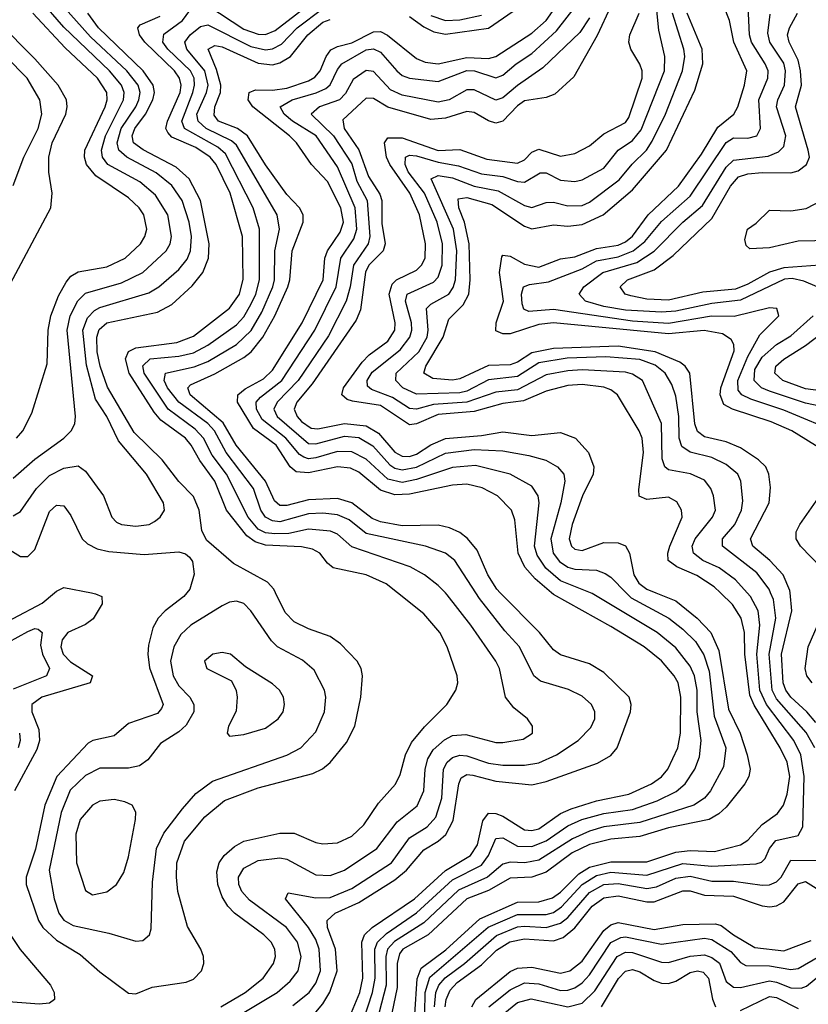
# Model space of a CAD drawing. Header units: inches. Extents: x 1305375 to 1407406, y 744550 to 841633.
# Tile 197 of 256: x 1324768 to 1326958, y 828857 to 831592. Entities that reach past the tile are written whole.
import ezdxf

# ---------------------------------------------------------------- set-up
doc = ezdxf.new("R2010")
doc.units = ezdxf.units.IN
doc.header["$MEASUREMENT"] = 0
doc.layers.add('B3822', color=7, linetype='Continuous')
doc.layers.add('B3823', color=7, linetype='Continuous')

msp = doc.modelspace()

# ---------------------------------------------------------------- linework, layer by layer
at = {"layer": 'B3822', "color": 5}
for points, elevation in [([(1324641.8, 830000), (1324650.4, 829970), (1324667.6, 829930), (1324690, 829913.7), (1324710, 829912.3), (1324750, 829928.5), (1324830, 829971.7), (1324864, 830000)], 1980), ([(1324966.9, 830000), (1324977.8, 829997.8), (1324995.5, 829990), (1324996.5, 829970), (1324972, 829928), (1324950, 829912.6), (1324901.8, 829890), (1324885.5, 829870), (1324881.7, 829850), (1324888.5, 829830), (1324908.9, 829808.9), (1324970.2, 829770), (1324963.6, 829750), (1324829.4, 829710), (1324801, 829690), (1324801.8, 829670), (1324820.6, 829620.6), (1324822.5, 829590), (1324814.9, 829565.1), (1324753.2, 829450)], 1980), ([(1325231.9, 830000), (1325223.6, 829990), (1325171.3, 829950), (1325152.2, 829930), (1325137.5, 829902.5), (1325125.6, 829854.4), (1325123.4, 829830), (1325128.5, 829791.5), (1325165.8, 829690), (1325161.6, 829678.4), (1325150, 829665.3), (1325070, 829636.7), (1325030, 829602.8), (1324970.5, 829589.5), (1324957.7, 829582.3), (1324871.2, 829490), (1324837.5, 829410), (1324811.5, 829288.5), (1324785.9, 829210), (1324785.9, 829190), (1324820.3, 829090), (1324831.8, 829070), (1324870, 829035.4), (1324935.5, 828995.5), (1324990, 828947.3), (1325070, 828887.6), (1325090, 828886.1), (1325135.6, 828904.4), (1325230, 828918.8), (1325250, 828926.9), (1325272.7, 828950), (1325278.7, 828970), (1325278.4, 828990), (1325271.1, 829010), (1325233.5, 829073.5), (1325207.3, 829170), (1325202.9, 829210), (1325204.5, 829250), (1325225.3, 829310), (1325281.7, 829378.3), (1325337, 829423), (1325430, 829458.1), (1325581.5, 829498.5), (1325608.7, 829511.3), (1325630, 829528.4), (1325675.3, 829584.7), (1325698.5, 829630), (1325715.6, 829710), (1325719.9, 829770), (1325715.9, 829790), (1325705, 829810), (1325658.9, 829858.9), (1325630, 829878.4), (1325570, 829899.9), (1325530, 829919.9), (1325505.4, 829945.4), (1325478.6, 830000)], 2020), ([(1325326.5, 828850), (1325394.4, 828890), (1325444.4, 828930), (1325472.9, 828970), (1325478.2, 828990), (1325476.6, 829010), (1325466.5, 829030), (1325446.2, 829050), (1325364.6, 829110), (1325345.6, 829130), (1325330, 829155.5), (1325317.7, 829190), (1325315, 829225), (1325321.3, 829250), (1325335.2, 829270), (1325364.4, 829295.6), (1325390, 829310.1), (1325490, 829332.5), (1325530, 829332.1), (1325590, 829306.2), (1325610, 829302.8), (1325650, 829305.4), (1325690, 829324.2), (1325724, 829356), (1325764.1, 829415.9), (1325811.5, 829468.5), (1325824.4, 829495.6), (1325839.4, 829550), (1325855.9, 829584.1), (1325891.8, 829628.2), (1325954.2, 829690), (1325978.8, 829730), (1325984.8, 829750), (1325982.5, 829770), (1325954.8, 829850), (1325934.2, 829890), (1325890, 829941.6), (1325816.9, 830000)], 1980), ([(1325362.3, 828817.7), (1325483.1, 828890), (1325518.8, 828921.2), (1325540.7, 828950), (1325549.3, 828990), (1325539.1, 829030), (1325509.2, 829070), (1325406, 829146), (1325384.3, 829170), (1325376, 829190), (1325375.3, 829210), (1325390, 829235.6), (1325430, 829257), (1325490, 829263.7), (1325510, 829259.9), (1325590, 829216.9), (1325630, 829215.1), (1325670, 829229.7), (1325759.7, 829290), (1325815.8, 829364.2), (1325872, 829408), (1325890.2, 829450), (1325894.2, 829510), (1325900.9, 829539.1), (1325916.1, 829563.9), (1325947.8, 829592.2), (1325970, 829603.5), (1326007, 829607), (1326090, 829584.5), (1326110, 829584.3), (1326166, 829594), (1326192.1, 829610), (1326192.1, 829630), (1326178.5, 829650), (1326140.3, 829680.3), (1326117, 829710), (1326100.4, 829790), (1326089.9, 829810), (1326020.4, 829910), (1325955, 829995), (1325950.1, 830000)], 1960), ([(1325526.1, 828853.9), (1325571.6, 828890), (1325590, 828915.5), (1325603.5, 828950), (1325599.7, 829010), (1325590, 829037.1), (1325570.1, 829070.1), (1325505.7, 829150), (1325513.3, 829166.7), (1325590, 829152.7), (1325630, 829153.4), (1325690, 829178.7), (1325800.7, 829250), (1325850, 829319.2), (1325899.7, 829350), (1325923.1, 829376.9), (1325940.1, 829430), (1325945.3, 829510), (1325954.6, 829530), (1325970, 829543.1), (1325990, 829549), (1326010, 829547.1), (1326070, 829526.6), (1326110, 829521.1), (1326170, 829521.2), (1326210, 829527.7), (1326259, 829550), (1326318.8, 829590), (1326353.8, 829626.2), (1326365.2, 829650), (1326365.4, 829670), (1326355.6, 829690), (1326330, 829713.2), (1326291.9, 829731.9), (1326214.6, 829754.6), (1326196.1, 829770), (1326156.3, 829850), (1326114.8, 829894.8), (1326044.6, 829984.6), (1326034.6, 830000)], 1940), ([(1325590, 828835.3), (1325610, 828858.2), (1325629.3, 828890.7), (1325649.7, 828950), (1325644.7, 829010), (1325622.3, 829070), (1325621.9, 829090), (1325643.9, 829110), (1325710, 829140), (1325810, 829202.8), (1325842.4, 829230), (1325890, 829286.6), (1325930, 829310.1), (1325951.4, 829328.6), (1325971.9, 829368.1), (1325987, 829470), (1325993.6, 829486.4), (1326010, 829495.4), (1326026.2, 829493.8), (1326090, 829476.6), (1326190, 829467.2), (1326230, 829475.9), (1326372.7, 829527.3), (1326410, 829548.6), (1326427, 829570), (1326464.3, 829670), (1326466.3, 829690), (1326460.2, 829710), (1326390, 829779), (1326350, 829802.6), (1326270, 829827.6), (1326250, 829841.6), (1326211.7, 829890), (1326102.7, 830000)], 1920), ([(1325670.4, 828789.6), (1325712, 828890), (1325720.8, 828930), (1325718.2, 829030), (1325725.1, 829050), (1325746.6, 829070), (1325864, 829150), (1325950, 829228.4), (1326020.2, 829270), (1326039.5, 829300.5), (1326053.7, 829366.3), (1326070, 829387.9), (1326090, 829387.1), (1326110, 829379.3), (1326170, 829341.8), (1326190, 829339.7), (1326210, 829344.8), (1326270, 829386.7), (1326299.5, 829400.5), (1326370, 829422.7), (1326459.4, 829440.6), (1326523, 829470), (1326550.8, 829489.2), (1326567.9, 829510), (1326595.6, 829570), (1326603.1, 829610), (1326604.5, 829710), (1326597, 829750), (1326585.8, 829770), (1326550, 829811.1), (1326502.1, 829850), (1326410, 829906.9), (1326250, 829995.4), (1326244.7, 830000)], 1880), ([(1325709, 828770), (1325747.8, 828890), (1325755.1, 828930), (1325754.1, 829010), (1325761.4, 829030), (1325786.1, 829053.9), (1325870, 829111.1), (1325970, 829202.8), (1326050, 829243.9), (1326069.5, 829270), (1326090, 829317.3), (1326110, 829319.9), (1326150, 829296.5), (1326190, 829295.1), (1326230, 829311.1), (1326290, 829353.1), (1326329.5, 829370.5), (1326390, 829386.8), (1326470, 829398.2), (1326537.9, 829422.1), (1326591.4, 829448.6), (1326616.4, 829470), (1326642.9, 829510), (1326655.8, 829544.2), (1326660.1, 829590), (1326649.1, 829669.1), (1326649.5, 829730), (1326642.1, 829770), (1326630, 829796), (1326590, 829847.7), (1326538.3, 829890), (1326357.9, 829997.9), (1326352.8, 830000)], 1860), ([(1326452.5, 830000), (1326466, 829986), (1326570.4, 829930), (1326610, 829899.4), (1326644.5, 829864.5), (1326667.6, 829827.6), (1326682.6, 829782.6), (1326697.1, 829657.1), (1326728.9, 829570), (1326723, 829517), (1326686.7, 829450), (1326669.4, 829430), (1326640.5, 829410), (1326490, 829362.2), (1326390, 829349.7), (1326350, 829338.2), (1326302.8, 829317.2), (1326210, 829257.9), (1326170.3, 829249.7), (1326130, 829251.6), (1326110, 829246.4), (1326067.3, 829210), (1325986.2, 829173.8), (1325890, 829083), (1325808.3, 829031.7), (1325789.7, 829010.3), (1325785.1, 828990), (1325786, 828910), (1325759.5, 828810)], 1840), ([(1326534.6, 830000), (1326590, 829977.6), (1326649.2, 829930), (1326687.6, 829890), (1326710, 829840.3), (1326736.9, 829676.9), (1326768.7, 829610), (1326788.3, 829550), (1326796.3, 829510), (1326792.9, 829490), (1326782.2, 829470), (1326730, 829405), (1326710, 829386.4), (1326682.8, 829370), (1326570, 829347.6), (1326490, 829323.1), (1326410, 829315.9), (1326350, 829300.6), (1326302.5, 829277.5), (1326230, 829223.7), (1326190, 829210.6), (1326130, 829207.3), (1326070, 829173.6), (1326010, 829149.8), (1325902, 829050), (1325832.2, 829010), (1325822.4, 828997.6), (1325816.1, 828970), (1325816.4, 828903.6), (1325796.6, 828810)], 1820), ([(1325865, 828830), (1325871.8, 828928.2), (1325882.7, 828957.3), (1325951.2, 829008.8), (1326045.7, 829094.3), (1326150, 829140.8), (1326210, 829141.6), (1326247.4, 829152.6), (1326270, 829169), (1326320.7, 829219.3), (1326350, 829238), (1326410, 829252.7), (1326510, 829252.5), (1326590, 829280), (1326630, 829284.2), (1326698, 829282), (1326770, 829300.2), (1326790, 829313.1), (1326830, 829356.6), (1326873, 829387), (1326889.3, 829410.7), (1326899.6, 829440.4), (1326907, 829490), (1326899.8, 829530), (1326880.4, 829570), (1326807.9, 829687.9), (1326795.8, 829715.8), (1326782.2, 829830), (1326781.2, 829890), (1326772.1, 829930), (1326747.6, 829967.6), (1326713.8, 830000)], 1780), ([(1325892.8, 828832.8), (1325894.1, 828890), (1325907.1, 828932.9), (1326069.1, 829070.9), (1326150, 829106.2), (1326230, 829106.7), (1326250, 829112.5), (1326272.3, 829127.7), (1326330.2, 829189.8), (1326370, 829214.8), (1326410, 829224.5), (1326510, 829215.8), (1326610, 829248.5), (1326690, 829241.2), (1326812.9, 829247.1), (1326828, 829252), (1326837.9, 829262.1), (1326850.6, 829290), (1326867.9, 829312.1), (1326930, 829326.3), (1326942.7, 829350), (1326946.3, 829490), (1326937.4, 829550), (1326917.9, 829590), (1326842.4, 829690), (1326823.4, 829730), (1326814.9, 829830), (1326823.9, 829910), (1326818.9, 829950), (1326797.3, 829990), (1326788.2, 830000)], 1760), ([(1326976.2, 829570), (1326952, 829612), (1326870, 829705.4), (1326857.9, 829730), (1326849.3, 829830), (1326868.2, 829930), (1326861.6, 829981.6), (1326853.4, 830000)], 1740), ([(1326979.5, 829639.5), (1326954.5, 829670), (1326910, 829710.5), (1326895.5, 829730), (1326888.4, 829750), (1326883.6, 829830), (1326912.3, 829950), (1326907.3, 830000)], 1720), ([(1326968.4, 829750), (1326954.4, 829770), (1326949.3, 829790), (1326957.6, 829850), (1327001.7, 829950)], 1680), ([(1324736.9, 829863.1), (1324790, 829893), (1324810, 829900.6), (1324819.4, 829899.4), (1324830.1, 829890.1), (1324825.5, 829854.5), (1324831.1, 829830), (1324850.9, 829790), (1324842.1, 829770), (1324750, 829732.2)], 1960), ([(1324767.4, 829610), (1324768.7, 829590), (1324763.7, 829570)], 1960), ([(1325919.7, 828850), (1325923.8, 828890), (1325931.9, 828910), (1325949.3, 828930.7), (1326003, 828970), (1326092, 829048), (1326150, 829071.9), (1326170, 829074.6), (1326230, 829070.6), (1326270, 829082.3), (1326290, 829098.5), (1326350, 829167.5), (1326390, 829189.7), (1326430, 829193.1), (1326510, 829179.2), (1326536.6, 829183.4), (1326590, 829207.6), (1326630, 829212.6), (1326690, 829199.5), (1326750, 829199.4), (1326830, 829187.6), (1326850, 829188.9), (1326870, 829197.7), (1326882.3, 829210), (1326910, 829257.1), (1326983, 829257)], 1740), ([(1325949.2, 828850), (1325951.9, 828870), (1325963.4, 828896.6), (1325982.7, 828917.3), (1326050, 828966.3), (1326092.3, 829007.7), (1326129.4, 829030.6), (1326170, 829039.3), (1326250, 829033.8), (1326277.4, 829042.6), (1326310, 829069.8), (1326357.4, 829130), (1326390, 829152.9), (1326430, 829158.5), (1326510, 829142), (1326530, 829142), (1326610, 829172.6), (1326630, 829172), (1326670, 829160.6), (1326750, 829157.6), (1326830, 829131), (1326851.7, 829128.3), (1326870, 829130.4), (1326890, 829141.9), (1326930, 829191.3), (1326950, 829198), (1327010, 829161.3)], 1720), ([(1326023.1, 828850), (1326034.5, 828870), (1326130, 828947.8), (1326150, 828957.4), (1326190, 828959.9), (1326270, 828943.5), (1326295.9, 828950), (1326330, 828977.2), (1326390, 829062.4), (1326410, 829078.2), (1326430, 829084), (1326530, 829064.9), (1326610, 829078.4), (1326700.8, 829080.8), (1326716.3, 829076.3), (1326750.5, 829050), (1326810, 829015.1), (1326890, 829005.7), (1326965.8, 829034.2)], 1680), ([(1324745.2, 829045.2), (1324769, 829009), (1324853, 828910), (1324863.1, 828890), (1324864.6, 828870), (1324850, 828860.6), (1324822.2, 828857.8), (1324590, 828874.7)], 1980), ([(1326070.8, 828850), (1326130, 828897.6), (1326170, 828916.9), (1326210, 828914.3), (1326270, 828895.8), (1326290, 828896), (1326310, 828902.7), (1326330, 828916.6), (1326350, 828939.4), (1326410, 829028.9), (1326437.2, 829042.8), (1326450, 829044.1), (1326550, 829023.7), (1326670, 829040.6), (1326690, 829037.5), (1326743.4, 829003.4), (1326770, 828973), (1326784.5, 828964.5), (1326850, 828963.5), (1326910, 828954.1), (1326930, 828956.3), (1326989, 828991)], 1660), ([(1326110.2, 828830), (1326150, 828861.8), (1326188.1, 828871.9), (1326290, 828850), (1326330, 828860.3), (1326365.4, 828894.6), (1326427.1, 828990), (1326450, 829002.1), (1326470, 829001.4), (1326550, 828974.4), (1326570, 828972.9), (1326630, 828990.7), (1326670, 828994.5), (1326690, 828987.1), (1326711.3, 828971.3), (1326730, 828920.4), (1326750, 828904.6), (1326770, 828903.4), (1326850, 828922.2), (1326870, 828919), (1326910, 828902.4), (1326938.1, 828901.9), (1326952.9, 828907.1), (1326990, 828938.3)], 1640), ([(1326383.5, 828850), (1326430.9, 828929), (1326450, 828949.1), (1326470, 828953.5), (1326490, 828947.2), (1326530, 828923.4), (1326550, 828915.7), (1326570, 828914.8), (1326590, 828921.5), (1326630, 828945.3), (1326650, 828950.5), (1326666.3, 828946.3), (1326680.5, 828930), (1326691.6, 828871.6), (1326700.1, 828850)], 1620), ([(1326770, 828839.6), (1326850, 828878.6), (1326870, 828876.3), (1326930, 828845.6)], 1620)]:
    msp.add_lwpolyline(points, dxfattribs=dict(at, elevation=elevation))
for points, elevation in [([(1325370, 829977.4), (1325350, 829974.5), (1325330, 829964.2), (1325243, 829910), (1325215.2, 829884.8), (1325196.1, 829850), (1325186.4, 829810), (1325193.5, 829770), (1325210, 829741.7), (1325240.6, 829710), (1325251.6, 829690), (1325251, 829670), (1325230, 829632.3), (1325210, 829613.6), (1325158.7, 829581.3), (1325123.5, 829536.5), (1325100.4, 829519.6), (1325070, 829513), (1324990, 829513), (1324950, 829493.1), (1324907.6, 829452.4), (1324882.9, 829390), (1324849.5, 829230), (1324863.1, 829150), (1324876.2, 829110), (1324890.6, 829090.6), (1324915.8, 829075.8), (1325014.9, 829054.9), (1325090, 829032.1), (1325110, 829034), (1325128.3, 829050), (1325133.1, 829066.9), (1325136.3, 829196.3), (1325147.7, 829290), (1325167.7, 829332.3), (1325219.9, 829400.1), (1325257, 829443), (1325302.8, 829477.2), (1325510, 829549), (1325548.4, 829570), (1325590, 829614.3), (1325614.1, 829670), (1325617.7, 829710), (1325614, 829730), (1325585.6, 829785.6), (1325553.2, 829813.2), (1325483.6, 829850), (1325467.1, 829867.1), (1325409.8, 829950), (1325390, 829970.6)], 2040), ([(1325330, 829834.8), (1325303.8, 829830), (1325280.8, 829810), (1325287.8, 829790), (1325355.9, 829755.9), (1325368.7, 829728.7), (1325371.9, 829710), (1325368.8, 829671.2), (1325348.1, 829630), (1325344.2, 829610), (1325350, 829602.4), (1325390, 829606.8), (1325450, 829624.5), (1325485.7, 829650), (1325499.5, 829670), (1325503.2, 829690), (1325500.2, 829710), (1325488.9, 829730), (1325470, 829747.2), (1325395, 829795), (1325353.6, 829830)], 2060), ([(1325030, 829426.1), (1324990, 829421.1), (1324969.5, 829410.5), (1324936, 829370), (1324923.9, 829330), (1324925.6, 829250), (1324950, 829173.4), (1324970, 829161.6), (1325010, 829169.5), (1325036.5, 829190), (1325056.6, 829223.4), (1325070, 829266.7), (1325089.3, 829370), (1325090.5, 829390.5), (1325080.4, 829410), (1325059.8, 829419.8)], 2060)]:
    msp.add_lwpolyline(points, close=True, dxfattribs=dict(at, elevation=elevation))
at = {"layer": 'B3823', "color": 5}
for points, elevation in [([(1324750, 830318.9), (1324810, 830371.3), (1324890.6, 830430), (1324910.6, 830450), (1324920.9, 830470), (1324923, 830490), (1324899.4, 830730), (1324908.2, 830770), (1324928.9, 830811.1), (1324950, 830832.4), (1325050, 830861.4), (1325109.7, 830890.3), (1325174.6, 830950), (1325185.8, 830970), (1325189.6, 830990.4), (1325179.2, 831050), (1325145.3, 831105.3), (1325101.5, 831141.5), (1325012.9, 831190), (1324997.3, 831210), (1324994.6, 831230), (1325005.7, 831270), (1325056, 831370), (1325057.5, 831390), (1325050.4, 831410), (1325017, 831450), (1324890, 831571.9), (1324823, 831650)], 2060), ([(1324750, 830214.4), (1324770, 830226.3), (1324814.7, 830290), (1324850, 830325.8), (1324890, 830346.2), (1324930, 830352.5), (1324950, 830338.2), (1325000.9, 830270), (1325023.5, 830210), (1325036.8, 830196.8), (1325050, 830189.6), (1325090, 830185.1), (1325127.3, 830190), (1325142, 830198), (1325158, 830210), (1325169.8, 830230), (1325166.8, 830250), (1325119.6, 830330), (1325042.5, 830422.5), (1325009.9, 830490), (1324978.3, 830538.3), (1324952.8, 830632.8), (1324942.8, 830730), (1324956, 830764), (1324975.2, 830784.8), (1324990, 830792.9), (1325126.5, 830833.5), (1325154.2, 830850), (1325210, 830898.3), (1325233, 830927), (1325242.4, 830950), (1325244.6, 830990), (1325238.6, 831030), (1325219, 831090), (1325190, 831132), (1325147.1, 831167.1), (1325065.7, 831210), (1325043.1, 831230), (1325038.6, 831250), (1325049.8, 831290), (1325090.4, 831350), (1325098.9, 831370), (1325102.1, 831390), (1325097.1, 831410), (1325065.3, 831450), (1324964.4, 831544.4), (1324871.2, 831650)], 2040), ([(1325950.1, 830000), (1325930, 830020.7), (1325892.2, 830050), (1325852.6, 830072.6), (1325690, 830127.8), (1325650, 830162.9), (1325631.1, 830171.1), (1325570, 830177), (1325514.8, 830165.2), (1325476.1, 830163.9), (1325450, 830167.2), (1325430, 830177.1), (1325402.5, 830210), (1325342, 830330), (1325302.6, 830382.6), (1325277.9, 830430), (1325254.9, 830454.9), (1325180, 830510), (1325113, 830610), (1325109.4, 830630.6), (1325130, 830649.8), (1325210, 830657.2), (1325250, 830667.1), (1325290, 830688.6), (1325370, 830744.2), (1325390, 830767), (1325410, 830801.1), (1325423.7, 830830), (1325434, 830870), (1325433.6, 831010), (1325415.8, 831070), (1325339.6, 831219.6), (1325317.9, 831237.9), (1325225.1, 831290), (1325218.4, 831310), (1325248.4, 831390), (1325253.6, 831410), (1325251.9, 831430), (1325242.3, 831450), (1325179.2, 831510), (1325165.4, 831530), (1325167.6, 831552.4), (1325219.8, 831590), (1325250, 831632.1)], 1960), ([(1325290, 831632.2), (1325390, 831565.9), (1325430, 831552.3), (1325450, 831551.5), (1325477.5, 831562.5), (1325590, 831650.4)], 1960), ([(1326244.7, 830000), (1326199.3, 830039.3), (1326171, 830071), (1326152.5, 830110), (1326143, 830203), (1326134, 830230), (1326094.6, 830270), (1326052.1, 830292.1), (1326010, 830302.2), (1325970, 830299), (1325850, 830273.8), (1325810, 830272.2), (1325770, 830285), (1325710, 830335.6), (1325686.3, 830346.3), (1325650, 830350.4), (1325570, 830333.9), (1325535.9, 830335.9), (1325519.4, 830350), (1325479.8, 830410), (1325417.1, 830457.1), (1325372.8, 830530), (1325373.3, 830550), (1325393.5, 830566.5), (1325445.2, 830594.7), (1325470, 830618.4), (1325552.7, 830750), (1325610.3, 830869.7), (1325615.2, 830930), (1325622.2, 830950), (1325658, 831002), (1325667, 831030), (1325659.8, 831070), (1325623, 831143), (1325578.3, 831190), (1325536.7, 831250), (1325517.4, 831270), (1325415.6, 831350), (1325402.7, 831370), (1325405, 831390), (1325422.2, 831397.8), (1325470, 831396.3), (1325510, 831401.8), (1325570, 831422.7), (1325587.2, 831432.8), (1325602.2, 831450), (1325618.8, 831490), (1325631.6, 831508.4), (1325650, 831518), (1325690, 831528.5), (1325750, 831558.7), (1325770, 831559.1), (1325789.3, 831549.3), (1325870, 831484.2), (1325894.3, 831474.3), (1325930, 831469.4), (1326010, 831487), (1326070, 831484.5), (1326090, 831490.3), (1326190, 831554.6), (1326229.8, 831590.2), (1326271.9, 831650)], 1880), ([(1326352.8, 830000), (1326270, 830033.6), (1326228.8, 830068.8), (1326205, 830105), (1326197.6, 830130), (1326210.9, 830250), (1326207.6, 830270), (1326190, 830296.4), (1326129.8, 830330), (1326033.7, 830353.7), (1325970, 830348.7), (1325870, 830314.7), (1325830, 830306.9), (1325790, 830315.5), (1325730, 830371.3), (1325690, 830392.2), (1325650, 830392.5), (1325590, 830375), (1325570, 830372.8), (1325556.8, 830376.8), (1325544.5, 830384.5), (1325507, 830430), (1325441.4, 830481.4), (1325425.5, 830510), (1325424.6, 830530), (1325436.1, 830543.9), (1325495.7, 830590), (1325587.6, 830730), (1325646.6, 830850), (1325659.3, 830930), (1325696.1, 830983.9), (1325704.1, 831010), (1325699.8, 831070), (1325650, 831183.3), (1325591, 831270), (1325525.1, 831310), (1325502.3, 831330), (1325491.4, 831350), (1325524.7, 831370), (1325591.3, 831388.7), (1325618.4, 831401.6), (1325630, 831411.3), (1325650, 831453.5), (1325662.8, 831470), (1325730, 831508.8), (1325750, 831511.3), (1325770, 831502.2), (1325815.5, 831450), (1325830, 831437.6), (1325850, 831429.5), (1325930, 831420.5), (1326010, 831451.4), (1326030.5, 831450.5), (1326090, 831430.4), (1326110, 831438), (1326146.5, 831470), (1326190, 831498.3), (1326258.8, 831561.2), (1326311.4, 831628.6)], 1860), ([(1326410, 831630), (1326371.8, 831548.2), (1326306.4, 831433.6), (1326254.2, 831385.8), (1326230, 831376.6), (1326170, 831367.1), (1326150, 831353), (1326110, 831310.4), (1326090, 831305.3), (1326070, 831311.4), (1326030, 831334.4), (1326010, 831337.3), (1325950, 831318.7), (1325910, 831314.9), (1325790, 831349), (1325750, 831373.3), (1325730, 831374.6), (1325665.6, 831314.4), (1325668.7, 831290), (1325710, 831230.6), (1325736.5, 831156.5), (1325767.7, 831107.7), (1325773.1, 831090), (1325773.4, 831026.6), (1325782.4, 830970), (1325777.4, 830950), (1325737.8, 830910), (1325728.6, 830891.4), (1325713.9, 830786.1), (1325702.6, 830757.4), (1325579.6, 830580.4), (1325537.3, 830530), (1325530.5, 830510), (1325538.1, 830490), (1325550, 830476.1), (1325577.5, 830457.5), (1325595.4, 830455.4), (1325670, 830470.1), (1325730, 830464.1), (1325763.9, 830443.9), (1325810, 830390.9), (1325830, 830379.9), (1325850, 830378.8), (1325870, 830385.7), (1325910, 830411.4), (1325950, 830428.8), (1326050, 830436.9), (1326110, 830447.7), (1326190, 830437.2), (1326270, 830445.3), (1326311.2, 830430), (1326347.5, 830390), (1326362.7, 830350), (1326360.5, 830330), (1326330.6, 830269.4), (1326302.2, 830190), (1326294.1, 830150), (1326300.1, 830130), (1326310, 830121.1), (1326330, 830117.8), (1326390, 830139.9), (1326430, 830139.5), (1326450, 830130.4), (1326461.1, 830110), (1326473.2, 830050), (1326487, 830027), (1326510, 830010), (1326534.6, 830000)], 1820), ([(1325850, 831601), (1325890, 831572.7), (1325918.2, 831558.2), (1325950, 831552.1), (1326070, 831568.6), (1326165.3, 831634.7)], 1920), ([(1326997.3, 830397.3), (1326912.6, 830450), (1326855.3, 830475.3), (1326747.2, 830510), (1326723.6, 830523.6), (1326713.3, 830550), (1326714.9, 830570), (1326752, 830672), (1326751.5, 830690), (1326744, 830704), (1326720.1, 830720.1), (1326668.9, 830728.9), (1326570, 830719.2), (1326250, 830749.8), (1326210, 830745.9), (1326130, 830720.1), (1326110, 830719.4), (1326090, 830728), (1326091.1, 830750), (1326111.4, 830810), (1326100.6, 830890), (1326106.9, 830933.1), (1326110, 830937.8), (1326130, 830935.3), (1326170, 830913), (1326210, 830905.3), (1326270, 830927.9), (1326310, 830933.1), (1326370, 830957.1), (1326430, 830965.9), (1326450, 830975.4), (1326470, 830990.9), (1326513.1, 831050), (1326597.5, 831130), (1326661.6, 831218.4), (1326706.4, 831293.6), (1326751.3, 831330), (1326762.8, 831350), (1326781, 831410), (1326787, 831450), (1326751.6, 831530), (1326739.7, 831590), (1326723.5, 831630)], 1680), ([(1327050, 830441.1), (1326890, 830507.8), (1326798.1, 830538.1), (1326773.2, 830550), (1326763.1, 830563.1), (1326762, 830590), (1326790, 830656.8), (1326823.4, 830716.6), (1326876.5, 830770), (1326870.8, 830790), (1326850, 830791.8), (1326752.6, 830767.4), (1326688.9, 830768.9), (1326570, 830748.2), (1326470, 830754.9), (1326250, 830786.8), (1326182, 830782), (1326167.9, 830787.9), (1326162.9, 830802.9), (1326161.3, 830830), (1326167, 830850), (1326183.4, 830856.6), (1326236.2, 830863.8), (1326330, 830900.2), (1326370, 830922), (1326430, 830933.6), (1326471.8, 830950), (1326503.7, 830976.3), (1326550, 831031.5), (1326630, 831102.3), (1326730, 831251.4), (1326750, 831264.4), (1326790, 831263.1), (1326815.2, 831270), (1326825.4, 831290), (1326820.3, 831370), (1326845.9, 831430), (1326846.3, 831450), (1326838.7, 831470), (1326800.1, 831530), (1326794.6, 831550), (1326789.9, 831650)], 1660), ([(1324758.7, 830430), (1324776.3, 830450), (1324801.2, 830498.8), (1324843.8, 830636.2), (1324847.2, 830730), (1324853.8, 830770), (1324875, 830825), (1324896.5, 830863.5), (1324910, 830879.7), (1324930, 830891.9), (1325010, 830905.6), (1325060.4, 830930), (1325103.2, 830970), (1325115.5, 830990), (1325121, 831010), (1325112.8, 831050), (1325099.9, 831070), (1325070, 831097.2), (1324978.9, 831158.9), (1324953.4, 831190), (1324947.3, 831210), (1324948.3, 831230), (1325005.3, 831350), (1325010.9, 831370), (1325009.4, 831390), (1324983.5, 831430), (1324893.8, 831513.8), (1324804, 831610)], 2080), ([(1325478.6, 830000), (1325473.6, 830010), (1325455.8, 830030), (1325362, 830082), (1325286.8, 830146.8), (1325273.4, 830173.4), (1325265.8, 830230), (1325250, 830267.6), (1325209.8, 830309.8), (1325163, 830370), (1325085.4, 830445.4), (1325011.8, 830571.8), (1324991.6, 830630), (1324983.3, 830670), (1324981.6, 830710), (1324988.4, 830731.6), (1325010, 830750.5), (1325150, 830779.6), (1325190, 830800.7), (1325246.6, 830853.4), (1325276.6, 830890), (1325291.8, 830930), (1325294, 830970), (1325270, 831089.9), (1325238.3, 831150), (1325202.2, 831182.2), (1325110.4, 831230.4), (1325083.9, 831250), (1325080.1, 831270), (1325087.6, 831290), (1325117, 831330), (1325137.7, 831370), (1325142, 831390), (1325138.7, 831410), (1325110.2, 831450), (1324986.6, 831570), (1324956.5, 831610)], 2020), ([(1325816.9, 830000), (1325785.3, 830025.3), (1325730, 830049.9), (1325638.2, 830070), (1325622.5, 830082.5), (1325601.1, 830110), (1325581.2, 830121.2), (1325550, 830127.6), (1325450, 830132.7), (1325421.7, 830141.7), (1325398.6, 830158.6), (1325342.2, 830230), (1325310, 830310), (1325267.8, 830367.8), (1325244.3, 830410), (1325227.9, 830430), (1325159.8, 830479.8), (1325141.6, 830501.6), (1325071.7, 830610), (1325061.6, 830650), (1325069.5, 830670.5), (1325090, 830680.8), (1325204.6, 830695.5), (1325250, 830713.6), (1325350, 830790.8), (1325377.8, 830830), (1325388.2, 830871.8), (1325386.3, 830990), (1325352.2, 831110), (1325313.2, 831190), (1325296.8, 831210), (1325257, 831237), (1325190, 831266.2), (1325178.7, 831278.7), (1325173.7, 831290), (1325178.6, 831310), (1325213.7, 831390), (1325215.9, 831410), (1325211.2, 831430), (1325197.5, 831450), (1325114.8, 831530), (1325100.5, 831550), (1325095.4, 831570), (1325102.2, 831577.8), (1325157.8, 831602.2)], 1980), ([(1326034.6, 830000), (1325976.2, 830090), (1325950, 830109.9), (1325895.1, 830130), (1325730, 830164.8), (1325682.5, 830202.5), (1325650, 830216.6), (1325610, 830221.5), (1325570, 830219.9), (1325490, 830197.8), (1325470, 830200.2), (1325450.3, 830210), (1325437.9, 830230), (1325417, 830290), (1325341.2, 830390), (1325309.1, 830450), (1325290.1, 830470.1), (1325209.6, 830529.6), (1325178.2, 830570), (1325168.7, 830590), (1325172.8, 830610), (1325252.4, 830627.6), (1325290, 830642.5), (1325370, 830690.1), (1325411, 830729), (1325439.8, 830780.2), (1325470.4, 830850), (1325475.8, 830870), (1325476.7, 830950), (1325489.4, 831010), (1325482.4, 831050), (1325370, 831244), (1325355.8, 831255.8), (1325285.8, 831290), (1325263.4, 831310), (1325260.1, 831330), (1325287, 831390), (1325291.6, 831410), (1325281.5, 831450), (1325231.9, 831510), (1325226.7, 831530), (1325241.6, 831550), (1325270, 831573.3), (1325290, 831578.3), (1325410, 831517.5), (1325450, 831508.3), (1325470, 831511), (1325495.3, 831524.7), (1325538.6, 831570), (1325610, 831623.6)], 1940), ([(1326713.8, 830000), (1326696.6, 830016.6), (1326648.3, 830048.3), (1326592.5, 830072.5), (1326568.9, 830090), (1326567.7, 830110), (1326573.8, 830130), (1326607.6, 830210), (1326606, 830230), (1326592.8, 830252.8), (1326570, 830265.8), (1326510, 830259.5), (1326488.6, 830268.6), (1326487.2, 830287.2), (1326500.5, 830390), (1326496.5, 830430), (1326488.7, 830450), (1326428.3, 830550), (1326410, 830564.5), (1326390, 830571.8), (1326330, 830579.1), (1326290, 830576.4), (1326230, 830560.3), (1326166.6, 830533.4), (1326110, 830525.7), (1326030, 830503.7), (1325930, 830495.3), (1325870, 830469.3), (1325850, 830466.5), (1325770, 830520.9), (1325692.3, 830532.3), (1325677.1, 830537.1), (1325662.2, 830550), (1325666.9, 830570), (1325718.8, 830641.2), (1325738.6, 830661.4), (1325790, 830699), (1325809.7, 830730), (1325810.4, 830750), (1325794.2, 830830), (1325802.4, 830857.6), (1325813.9, 830870), (1325870, 830896.6), (1325884.1, 830910), (1325893.6, 830930), (1325894.7, 830970), (1325878.4, 831050), (1325851.5, 831110), (1325795.6, 831190), (1325786.5, 831210), (1325780.5, 831250), (1325790, 831264.4), (1325830, 831264), (1325930, 831228.7), (1325990, 831232.1), (1326064.8, 831204.8), (1326150, 831194.1), (1326170, 831203.4), (1326190, 831224.3), (1326210, 831232.7), (1326270, 831212.9), (1326310, 831220.6), (1326350, 831241.7), (1326390, 831275.6), (1326450, 831306.3), (1326459.6, 831320.4), (1326496.9, 831430), (1326496.8, 831450), (1326490, 831468.9), (1326465.3, 831510), (1326459.9, 831530), (1326462.8, 831550), (1326488.5, 831610)], 1780), ([(1326788.2, 830000), (1326755.8, 830035.8), (1326710.9, 830070), (1326665.4, 830090), (1326639.2, 830110), (1326635.5, 830130), (1326644.2, 830150), (1326692, 830210), (1326700.1, 830230), (1326694.8, 830270), (1326687.4, 830290), (1326670, 830312.9), (1326631, 830331), (1326570, 830341.8), (1326559.4, 830350), (1326552.6, 830372.6), (1326550.6, 830470.6), (1326497.4, 830590), (1326470, 830607.7), (1326450, 830613.1), (1326330, 830620), (1326290, 830617.1), (1326230, 830605.7), (1326150, 830564.1), (1326090, 830557.7), (1326010, 830529.4), (1325916.8, 830523.2), (1325870, 830510), (1325850, 830511.8), (1325803.1, 830543.2), (1325745.3, 830565.3), (1325734, 830574), (1325733.2, 830590), (1325746.8, 830613.2), (1325824.7, 830675.3), (1325851.2, 830710), (1325857.2, 830730), (1325856.3, 830750), (1325839.2, 830810), (1325844.1, 830830), (1325916.9, 830863.1), (1325930, 830877.1), (1325941.2, 830910), (1325942, 830970), (1325927.6, 831030), (1325892.1, 831110), (1325846.6, 831170), (1325838.4, 831190), (1325839.1, 831210), (1325850, 831215.8), (1325870, 831213.7), (1325930, 831196.1), (1325986.3, 831186.3), (1326050, 831164.5), (1326110, 831156.8), (1326150, 831142.7), (1326170, 831140.9), (1326213.2, 831166.8), (1326230, 831166.6), (1326270, 831146.3), (1326310, 831142.5), (1326330, 831147.3), (1326390, 831180.3), (1326430.2, 831229.8), (1326470, 831256.6), (1326493.5, 831286.5), (1326558.3, 831450), (1326559.6, 831490), (1326543, 831563), (1326537.6, 831617.6)], 1760), ([(1326853.4, 830000), (1326849, 830010), (1326815.5, 830055.5), (1326719.4, 830130), (1326719.5, 830150), (1326753.9, 830190), (1326772.9, 830230), (1326775.9, 830255.9), (1326771.1, 830310), (1326762, 830330), (1326730, 830356.9), (1326690, 830375.7), (1326630, 830391.1), (1326606.4, 830406.4), (1326599.1, 830430), (1326598.9, 830490), (1326590, 830546.2), (1326579.2, 830579.2), (1326560.3, 830610), (1326532.9, 830632.9), (1326490, 830648.6), (1326395.7, 830655.7), (1326288.3, 830651.7), (1326210, 830639.3), (1326150, 830601.4), (1326070, 830591.6), (1326010, 830560.7), (1325990, 830555.3), (1325870, 830552.3), (1325832.2, 830570), (1325812.3, 830590), (1325813.3, 830610), (1325875.9, 830670), (1325899.3, 830710), (1325902.7, 830730), (1325897.5, 830790), (1325910, 830802.1), (1325959.4, 830830), (1325972, 830848), (1325978.3, 830870), (1325982.1, 830950), (1325972.5, 831010), (1325910.4, 831150), (1325930, 831159.2), (1325970, 831153.2), (1326030, 831129.9), (1326096.8, 831116.8), (1326170, 831076.1), (1326190, 831070.8), (1326230, 831084.8), (1326250, 831085.8), (1326290, 831075.1), (1326330, 831076.4), (1326350, 831085.2), (1326432.8, 831147.2), (1326468.8, 831191.2), (1326508.5, 831230), (1326524.9, 831255.1), (1326561.8, 831330), (1326608.7, 831450), (1326614.8, 831490), (1326612.6, 831510), (1326580.6, 831610)], 1740), ([(1326907.3, 830000), (1326906.6, 830006.6), (1326888, 830050), (1326851.6, 830090), (1326803.8, 830130), (1326797.2, 830150), (1326849.2, 830250), (1326853.2, 830293.2), (1326848.6, 830330), (1326839.9, 830350), (1326819.4, 830370), (1326770, 830402.7), (1326730, 830419.7), (1326670, 830433.9), (1326650, 830448.5), (1326643.1, 830470), (1326629.2, 830610), (1326616.2, 830630), (1326601.1, 830641.1), (1326532.9, 830670), (1326430, 830685.1), (1326250, 830679), (1326190, 830666.5), (1326150, 830640.5), (1326130, 830633.5), (1326070, 830631.6), (1325990, 830594.7), (1325970, 830590.8), (1325915.2, 830595.2), (1325890.4, 830610), (1325896.1, 830630), (1325943.7, 830710), (1325959.2, 830760.8), (1325999.8, 830800.2), (1326015.5, 830830), (1326019.1, 830870), (1326016.1, 830970), (1326002.8, 831030), (1325987.1, 831070), (1325985.5, 831094.5), (1326010, 831098.2), (1326079, 831079), (1326170, 831018.4), (1326190, 831011.4), (1326250, 831022.2), (1326290, 831018.7), (1326330, 831023.8), (1326388.6, 831050), (1326470, 831120.1), (1326563.9, 831230), (1326643.3, 831396.7), (1326665, 831470), (1326662.9, 831510), (1326621.5, 831610)], 1720), ([(1325910, 831604.1), (1325950, 831590.4), (1325990, 831591.9), (1326050, 831604.5)], 1940), ([(1326982.6, 830850), (1326945.7, 830865.7), (1326913.3, 830873.3), (1326891.8, 830871.8), (1326770, 830813.1), (1326690, 830804.1), (1326590, 830782.7), (1326550, 830779.7), (1326450, 830785.6), (1326390, 830795.3), (1326339.6, 830810), (1326321.3, 830830), (1326334.8, 830850), (1326387.2, 830890), (1326482.1, 830917.9), (1326530.4, 830949.6), (1326609.9, 831030), (1326664, 831076), (1326730, 831183.1), (1326750, 831202.3), (1326846.6, 831213.4), (1326875.2, 831224.8), (1326890, 831239.8), (1326895.8, 831270), (1326869.7, 831350), (1326873.2, 831370), (1326892.1, 831410), (1326895, 831450), (1326890, 831471.7), (1326851, 831530), (1326845.3, 831554.7), (1326852.4, 831607.6)], 1640), ([(1326990.3, 830910.3), (1326890, 830903.4), (1326850, 830890.8), (1326790, 830857.3), (1326756.2, 830843.8), (1326664.8, 830835.2), (1326570, 830813.3), (1326510, 830816), (1326465, 830825), (1326449.1, 830830), (1326435.2, 830850), (1326456.3, 830870), (1326530, 830897.1), (1326583.2, 830936.8), (1326690, 831040.2), (1326742.4, 831130), (1326764.5, 831155.5), (1326790, 831164.3), (1326830, 831168), (1326910, 831166.9), (1326930, 831172.9), (1326953.1, 831190), (1326961.5, 831210), (1326957.9, 831230), (1326922.4, 831350), (1326938.9, 831410), (1326936.8, 831450), (1326930, 831480.2), (1326904.8, 831530), (1326900.6, 831550), (1326905.9, 831570), (1326928.1, 831610)], 1620), ([(1324734.8, 830845.2), (1324854.1, 831070), (1324857.9, 831110), (1324848.6, 831168.6), (1324848.4, 831210), (1324858.2, 831250), (1324896, 831330), (1324899.9, 831350), (1324897.6, 831370), (1324874.9, 831410), (1324810, 831483.3), (1324706.5, 831586.5)], 2120), ([(1326102.7, 830000), (1326092.8, 830010), (1326068.1, 830050), (1326038.3, 830118.3), (1326011.4, 830151.4), (1325990, 830167.7), (1325961.1, 830181.1), (1325930, 830188.3), (1325830, 830186.6), (1325770, 830197.2), (1325746.6, 830206.6), (1325690, 830250.4), (1325650, 830261.8), (1325570, 830258.8), (1325510, 830242.5), (1325490, 830242.6), (1325475.7, 830255.7), (1325450, 830310.6), (1325369.1, 830410), (1325332.5, 830472.5), (1325241.5, 830550), (1325234.3, 830570), (1325241.7, 830578.3), (1325310, 830608.6), (1325390, 830653.6), (1325410.7, 830670), (1325442.6, 830710), (1325475.9, 830770), (1325512.4, 830850), (1325518.4, 830870), (1325524.3, 830950), (1325555.5, 831030), (1325554.9, 831050), (1325544.9, 831070), (1325510, 831107), (1325450, 831188.7), (1325400.8, 831270), (1325373, 831290), (1325319.9, 831310), (1325307.5, 831327.5), (1325309.5, 831350), (1325325.2, 831390), (1325326.1, 831410), (1325314.1, 831454.1), (1325291, 831510), (1325310, 831520.7), (1325330, 831516.7), (1325430, 831471.4), (1325470, 831467.2), (1325490, 831472.5), (1325519.9, 831490), (1325567.9, 831550), (1325610, 831585.4), (1325630, 831592.7)], 1920), ([(1326350, 831597.8), (1326323.1, 831556.9), (1326221, 831459), (1326150, 831409.2), (1326110, 831375.2), (1326090, 831368.6), (1326030, 831397.6), (1326010, 831397.2), (1325960.5, 831370), (1325930, 831362.8), (1325830, 831382.3), (1325797.8, 831397.8), (1325750, 831448.6), (1325730, 831451.4), (1325694, 831426), (1325672.6, 831387.4), (1325655.7, 831370), (1325600.6, 831350), (1325576.9, 831330), (1325639, 831270), (1325690, 831192), (1325704.1, 831144.1), (1325732.4, 831090), (1325740.2, 830990), (1325735.8, 830970), (1325694.7, 830910), (1325685.6, 830850), (1325674.3, 830810), (1325625.8, 830714.2), (1325540.9, 830590), (1325482.7, 830530), (1325473.9, 830510), (1325483.2, 830490), (1325570, 830414.8), (1325590, 830414.2), (1325670, 830435.4), (1325710, 830431.4), (1325748.8, 830408.8), (1325795.7, 830355.7), (1325810, 830346.6), (1325830, 830341.8), (1325870, 830349.4), (1325950, 830388.5), (1326030, 830397.9), (1326110, 830394.4), (1326181.9, 830381.9), (1326229, 830369), (1326261.8, 830350), (1326278.9, 830330), (1326281.7, 830310), (1326271, 830250), (1326243.3, 830150), (1326249.7, 830110), (1326267.2, 830087.2), (1326290, 830071.9), (1326310, 830066), (1326370, 830063.4), (1326394.2, 830054.2), (1326410, 830043.7), (1326452.5, 830000)], 1840), ([(1324750, 831131.6), (1324779.5, 831210), (1324818.6, 831290), (1324828.8, 831330), (1324824, 831370), (1324788.8, 831430), (1324670, 831549.5)], 2140), ([(1327070, 830980), (1326930, 830977.4), (1326850, 830958.4), (1326796.1, 830956.1), (1326785.4, 830965.4), (1326781.8, 830981.8), (1326789.4, 831010), (1326813.2, 831026.8), (1326850, 831063.1), (1326910, 831061), (1326952.2, 831067.8), (1327017.5, 831102.5)], 1580), ([(1327030, 830510.7), (1326950, 830526.7), (1326850, 830560.7), (1326828.2, 830570), (1326807.9, 830590), (1326810, 830620.1), (1326830, 830654.6), (1326869.6, 830690.4), (1326910, 830713.9), (1326971.6, 830770)], 1640), ([(1327035.8, 830555.8), (1326950, 830567.1), (1326887.7, 830590), (1326864.8, 830610), (1326868.2, 830630), (1326890, 830649.7), (1326950, 830687), (1327019.6, 830740.4)], 1620), ([(1326995, 830070), (1326936.3, 830130), (1326924.1, 830150), (1326924.5, 830170), (1326934.2, 830190), (1327018.9, 830310)], 1680), ([(1324690, 830149.7), (1324770, 830101.3), (1324790, 830101.1), (1324810, 830120.9), (1324850, 830226.2), (1324870, 830243.9), (1324890, 830241.4), (1324910, 830215.2), (1324941.3, 830150), (1324956.4, 830136.4), (1324982.7, 830122.7), (1325014.9, 830114.9), (1325113.8, 830106.2), (1325210, 830114.4), (1325228.6, 830108.6), (1325239.4, 830099.4), (1325247.5, 830087.5), (1325252.3, 830052.3), (1325240.1, 830010), (1325231.9, 830000)], 2020), ([(1324864, 830000), (1324870, 830005), (1324890, 830015.3), (1324966.9, 830000)], 1980)]:
    msp.add_lwpolyline(points, dxfattribs=dict(at, elevation=elevation))

doc.saveas('drawing.dxf')
